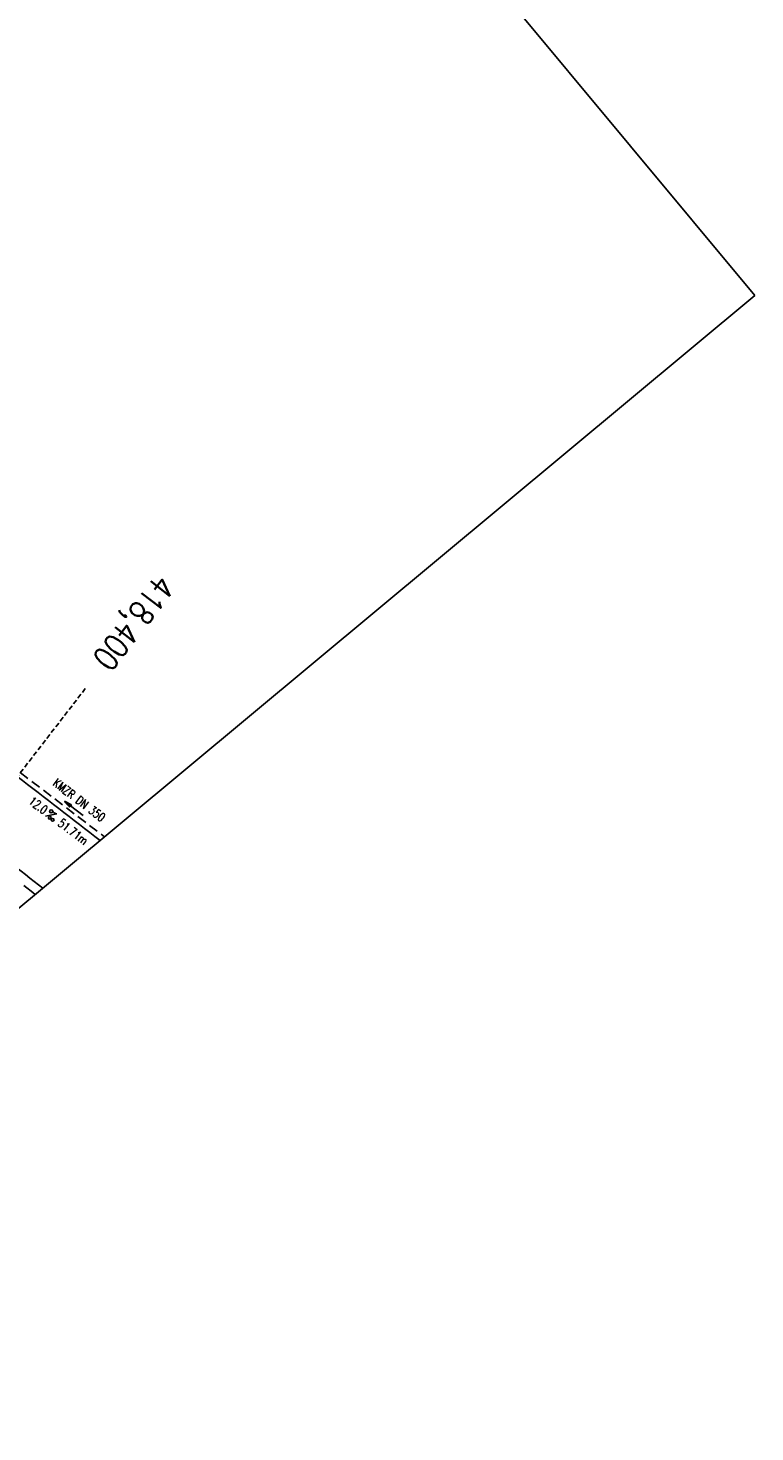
# Model space of a CAD drawing. Extents: x 448150 to 449332, y 437108 to 438384.
# Tile 13 of 46: x 449182 to 449332, y 437253 to 437543. Entities that reach past the tile are written whole.
import ezdxf
from ezdxf.enums import TextEntityAlignment as Align

# ---------------------------------------------------------------- set-up
doc = ezdxf.new("R2010")
doc.units = 0
doc.header["$LTSCALE"] = 2
doc.header["$MEASUREMENT"] = 0
for name, pattern in [('AUSGEZOGEN', [0]), ('GESTRICH-X2', [1.5, 1, -0.5]), ('GESTRICHELT', [0.75, 0.5, -0.25]), ('STRICHPT-X3', [3, 1.5, -0.75, 0, -0.75])]:
    doc.linetypes.add(name, pattern=pattern)
doc.layers.get('0').update_dxf_attribs({"linetype": 'AUSGEZOGEN'})
for name, color, linetype in [('ACHSE', 250, 'STRICHPT-X3'), ('FBR', 8, 'CONTINUOUS'), ('HEKTOM', 250, 'GESTRICHELT'), ('KANAL', 7, 'GESTRICH-X2'), ('PFEIL', 7, 'CONTINUOUS'), ('Planeinteilung', 6, 'CONTINUOUS'), ('SCHLITZRINNE', 8, 'AUSGEZOGEN'), ('TEXTO', 4, 'CONTINUOUS'), ('TEXTU', 4, 'CONTINUOUS')]:
    doc.layers.add(name, color=color, linetype=linetype)
doc.styles.add('ROMANS', font='romans.shx', dxfattribs={"width": 0.8})

# ---------------------------------------------------------------- blocks, each defined once
blk = doc.blocks.new('PROM')
blk.add_line((1.57, 1.82), (0.02, 0.02))
for centre, radius in [((0.32, 1.51), 0.317), ((0.94, 0.29), 0.283), ((1.64, 0.29), 0.283)]:
    blk.add_circle(centre, radius)
blk.add_arc((0.99, 2.68), 1.03, 239.1414, 303.3549)
blk = doc.blocks.new('PFEIL2')
at = {"color": 0}
for p, q in [((0.88, 0), (-2.4, -0.01)), ((0.88, -0.27), (0.88, 0.28)), ((0.88, 0.28), (2.43, 0.01)), ((0.91, 0.27), (0.88, 0.26)), ((0.97, 0.26), (0.88, 0.25)), ((1.02, 0.25), (0.88, 0.23)), ((1.07, 0.24), (0.88, 0.21)), ((1.13, 0.23), (0.88, 0.19)), ((1.18, 0.22), (0.88, 0.17)), ((1.24, 0.21), (0.88, 0.15)), ((1.29, 0.21), (0.88, 0.14)), ((1.34, 0.2), (0.88, 0.12)), ((1.4, 0.19), (0.88, 0.1)), ((1.45, 0.18), (0.88, 0.08)), ((1.51, 0.17), (0.88, 0.06)), ((1.56, 0.16), (0.88, 0.04)), ((1.61, 0.15), (0.88, 0.02)), ((1.67, 0.14), (0.88, 0.01)), ((1.72, 0.13), (0.88, -0.01)), ((1.78, 0.12), (0.88, -0.03)), ((1.83, 0.11), (0.88, -0.05)), ((1.88, 0.1), (0.88, -0.07)), ((1.94, 0.09), (0.88, -0.09)), ((2.05, 0.08), (0.88, -0.12)), ((1.99, 0.08), (0.88, -0.11)), ((2.1, 0.07), (0.88, -0.14)), ((2.15, 0.06), (0.88, -0.16)), ((2.21, 0.05), (0.88, -0.18)), ((2.26, 0.04), (0.88, -0.2)), ((2.32, 0.03), (0.88, -0.22)), ((2.37, 0.02), (0.88, -0.23)), ((2.42, 0.01), (0.88, -0.25)), ((2.43, 0.01), (0.88, -0.27))]:
    blk.add_line(p, q, dxfattribs=at)
blk = doc.blocks.new('1135594')
for p, q in [((1135, 594), (0, 594)), ((1135, 0), (1135, 594))]:
    blk.add_line(p, q)

msp = doc.modelspace()

# ---------------------------------------------------------------- hatches: boundary and pattern name
at = {"layer": 'SCHLITZRINNE'}
h = msp.add_hatch(dxfattribs=at)
h.set_pattern_fill('_USER', color=256, scale=1.5, angle=45, style=0, pattern_type=0)
h.set_pattern_definition([(0.19809, (448696.2442, 437758.0261), (-0.005186, 1.499991), [])])
edge = h.paths.add_edge_path()
edge.add_arc((450103.94, 439168.64), 1992.85, 225.25393, 225.3265)
edge.add_arc((450104.38, 439169.08), 1993.47, 225.3265, 225.68551)
edge.add_arc((450114.11, 439179.05), 2007.4, 225.68551, 226.04327)
edge.add_arc((450116.37, 439181.4), 2010.66, 226.04327, 226.40034)
edge.add_arc((450108.35, 439172.97), 1999.02, 226.40034, 226.75845)
edge.add_arc((450107.36, 439171.92), 1997.58, 226.75845, 227.1169)
edge.add_arc((450114.22, 439179.31), 2007.66, 227.1169, 227.47445)
edge.add_arc((450112.04, 439176.93), 2004.44, 227.47445, 227.83238)
edge.add_arc((450107.82, 439172.27), 1998.16, 227.83238, 228.19088)
edge.add_arc((450107.66, 439172.09), 1997.92, 228.19088, 228.54975)
edge.add_arc((450107.03, 439171.38), 1996.96, 228.54975, 228.9087)
edge.add_arc((450111.57, 439176.59), 2003.87, 228.9087, 229.26596)
edge.add_arc((450119.09, 439185.32), 2015.39, 229.26596, 229.6222)
edge.add_arc((450115.13, 439180.66), 2009.28, 229.6222, 229.97992)
edge.add_arc((450101.81, 439164.79), 1988.56, 229.97992, 230.3395)
edge.add_arc((450135.91, 439205.92), 2041.98, 230.3395, 230.69914)
edge.add_arc((450015.79, 439059.17), 1852.34, 230.69914, 231.07675)
edge.add_arc((450440.04, 439584.51), 2527.6, 231.07675, 231.41321)
edge.add_arc((449605.18, 438538.21), 1189.04, 231.41321, 231.90377)
edge.add_arc((451876.6, 441435.45), 4870.53, 231.90377, 232.05412)
edge.add_arc((449764.39, 438726.67), 1435.57, 232.05412, 232.33105)
edge.add_arc((663048.57, 714993.47), 350453.47, 232.3310515, 232.3318237)
edge.add_arc((452105.71, 441751.77), 5260.88, 232.33184, 232.33814)
edge.add_arc((1083717.78, 1260087.56), 1038995.51, 232.33813988, 232.33882921)
edge.add_arc((362297.75, 325361.77), 141749.67, 52.3359582, 52.3410109, ccw=False)
edge.add_arc((130991.07, 25697.41), 520301.52, 52.3345817, 52.3359582, ccw=False)
edge.add_arc((597397.74, 629905.02), 242982.19, 232.3337962, 232.3367437)
edge.add_arc((1091510.3, 1270060.01), 1051651.24, 232.33674373, 232.33742474)
edge.add_arc((63904.41, -61307.14), 630166.93, 52.33651599, 52.33765249, ccw=False)
edge.add_line((448950.68, 437541.27), (448965.93, 437529.5))
edge.add_arc((450103.94, 439168.64), 1993.35, 225.25393, 225.3265)
edge.add_arc((450104.38, 439169.08), 1993.97, 225.3265, 225.63581)
h = msp.add_hatch(dxfattribs=at)
h.set_pattern_fill('_USER', color=256, scale=1.5, angle=45, style=0, pattern_type=0)
h.set_pattern_definition([(5.43336, (448830.8072, 437635.437), (-0.142032, 1.4932605), [])])
edge = h.paths.add_edge_path()
edge.add_arc((450115.13, 439180.66), 2009.78, 229.70284, 229.97992)
edge.add_arc((450101.81, 439164.79), 1989.06, 229.97992, 230.3395)
edge.add_arc((450135.91, 439205.92), 2042.48, 230.3395, 230.69914)
edge.add_arc((450015.79, 439059.17), 1852.84, 230.69914, 231.07675)
edge.add_arc((450440.04, 439584.51), 2528.1, 231.07675, 231.21142)
edge.add_arc((450103.94, 439168.64), 1992.85, 225.25393, 225.3265)
edge.add_arc((450104.38, 439169.08), 1993.47, 225.3265, 225.68551)
edge.add_arc((450114.11, 439179.05), 2007.4, 225.68551, 226.04327)
edge.add_arc((450116.37, 439181.4), 2010.66, 226.04327, 226.40034)
edge.add_arc((450108.35, 439172.97), 1999.02, 226.40034, 226.75845)
edge.add_arc((450107.36, 439171.92), 1997.58, 226.75845, 227.1169)
edge.add_arc((450114.22, 439179.31), 2007.66, 227.1169, 227.47445)
edge.add_arc((450112.04, 439176.93), 2004.44, 227.47445, 227.83238)
edge.add_arc((450107.82, 439172.27), 1998.16, 227.83238, 228.19088)
edge.add_arc((450107.66, 439172.09), 1997.92, 228.19088, 228.54975)
edge.add_arc((450107.03, 439171.38), 1996.96, 228.54975, 228.9087)
edge.add_arc((450111.57, 439176.59), 2003.87, 228.9087, 229.26596)
edge.add_arc((450119.09, 439185.32), 2015.39, 229.26596, 229.6222)
edge.add_arc((450115.13, 439180.66), 2009.28, 229.6222, 229.97992)
edge.add_arc((450101.81, 439164.79), 1988.56, 229.97992, 230.3395)
edge.add_arc((450135.91, 439205.92), 2041.98, 230.3395, 230.69914)
edge.add_arc((450015.79, 439059.17), 1852.34, 230.69914, 231.07675)
edge.add_arc((450440.04, 439584.51), 2527.6, 231.07675, 231.41321)
edge.add_arc((449605.18, 438538.21), 1189.04, 231.41321, 231.90377)
edge.add_arc((451876.6, 441435.45), 4870.53, 231.90377, 232.05412)
edge.add_arc((449764.39, 438726.67), 1435.57, 232.05412, 232.33105)
edge.add_arc((663048.57, 714993.47), 350453.47, 232.3310515, 232.3318237)
edge.add_arc((452105.71, 441751.77), 5260.88, 232.33184, 232.33814)
edge.add_arc((1083717.78, 1260087.56), 1038995.51, 232.33813988, 232.33882921)
edge.add_arc((362297.75, 325361.77), 141749.67, 52.3359582, 52.3410109, ccw=False)
edge.add_arc((130991.07, 25697.41), 520301.52, 52.3345817, 52.3359582, ccw=False)
edge.add_arc((597397.74, 629905.02), 242982.19, 232.3337962, 232.3367437)
edge.add_arc((1091510.3, 1270060.01), 1051651.24, 232.33674373, 232.33742474)
edge.add_arc((63904.41, -61307.14), 630166.93, 52.33651599, 52.33765249, ccw=False)
edge.add_line((448950.68, 437541.27), (448965.93, 437529.5))

# ---------------------------------------------------------------- linework, layer by layer
at = {"layer": 'ACHSE'}
msp.add_lwpolyline([(448892.53, 437588.68, 0.000003), (448902.42, 437581.04, -0.000022), (448912.32, 437573.41, -0.000006), (448922.22, 437565.77, 0.000013), (448932.11, 437558.13, 0.000003), (448942.01, 437550.49, -0.000005), (448951.9, 437542.85, -0.000002), (448981.59, 437519.94, 0.000001), (449011.27, 437497.03, 0), (449049.14, 437467.8, 0), (449090.43, 437435.92, 0.000002), (449130.01, 437405.37, -0.000003), (449169.59, 437374.82, -0.000001), (449183.7, 437363.93, 0.000004)], format="xyb", dxfattribs=at)
at = {"layer": 'FBR'}
for points in [[(448893.75, 437590.26, 0.000003), (448903.65, 437582.63, -0.000022), (448913.54, 437574.99, -0.000006), (448923.44, 437567.35, 0.000013), (448933.33, 437559.71, 0.000003), (448943.23, 437552.07, -0.000005), (448953.12, 437544.44, -0.000002), (448982.81, 437521.52), (449012.49, 437498.61), (449035.23, 437481.06), (449050.36, 437469.38), (449091.65, 437437.51, 0.000002), (449131.24, 437406.96, -0.000003), (449170.82, 437376.41, -0.000001), (449185.28, 437365.24, -0.000001)], [(448881.99, 437575.03, 0.000003), (448891.88, 437567.39, -0.000022), (448901.78, 437559.75, -0.000006), (448911.67, 437552.11, 0.000013), (448921.57, 437544.47, 0.000003), (448931.46, 437536.84, -0.000005), (448941.36, 437529.2, -0.000002), (448971.05, 437506.29), (449000.73, 437483.37), (449002.07, 437482.34)], [(449047.05, 437490.89), (449059.52, 437481.26), (449100.82, 437449.38, 0.000002), (449140.4, 437418.83, -0.000003), (449179.98, 437388.28, -0.000002), (449197.09, 437375.08, -0.000002)]]:
    msp.add_lwpolyline(points, format="xyb", dxfattribs=at)
at = {"layer": 'HEKTOM'}
msp.add_line((449169.59, 437374.81), (449194.03, 437406.47), dxfattribs=at)
at = {"layer": 'KANAL'}
msp.add_line((449171.06, 437396.41), (449197.99, 437375.83), dxfattribs=at)
at = {"layer": 'SCHLITZRINNE'}
msp.add_lwpolyline([(448891.31, 437587.1, 0.000003), (448901.2, 437579.46, -0.000022), (448911.1, 437571.82, -0.000006), (448920.99, 437564.18, 0.000013), (448930.89, 437556.55, 0.000003), (448940.78, 437548.91, -0.000005), (448950.68, 437541.27, -0.000001), (448965.93, 437529.5, 0.000001)], format="xyb", dxfattribs=at)

# ---------------------------------------------------------------- block references
at = {"layer": 'PFEIL', "rotation": 142.5921000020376}
msp.add_blockref('PFEIL2', (449191.68, 437381.72), dxfattribs=at)
at = {"layer": 'Planeinteilung', "linetype": 'Continuous', "rotation": 309.7713901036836}
msp.add_blockref('1135594', (448149.7, 437980.02), dxfattribs=at)
at = {"layer": 'TEXTU', "rotation": 322.5921000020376}
msp.add_blockref('PROM', (449185.8, 437380.1), dxfattribs=at)

# ---------------------------------------------------------------- texts
at = {"layer": 'HEKTOM', "style": 'ROMANS', "width": 0.8}
msp.add_text('418,400', height=5, rotation=232.3365, dxfattribs=at).set_placement((449208.9, 437430.4))
at = {"layer": 'TEXTO', "style": 'ROMANS', "width": 0.75}
msp.add_text('KMZR DN 350', height=1.8, rotation=322.5921, dxfattribs=at).set_placement((449192.2, 437382.72), align=Align.CENTER)
at = {"layer": 'TEXTU', "style": 'ROMANS', "width": 0.75}
for s, p in [('12.0', (449182.16, 437382.88)), ('51.71m', (449188.19, 437378.28))]:
    msp.add_text(s, height=1.8, rotation=322.5921, dxfattribs=at).set_placement(p)

doc.saveas('drawing.dxf')
